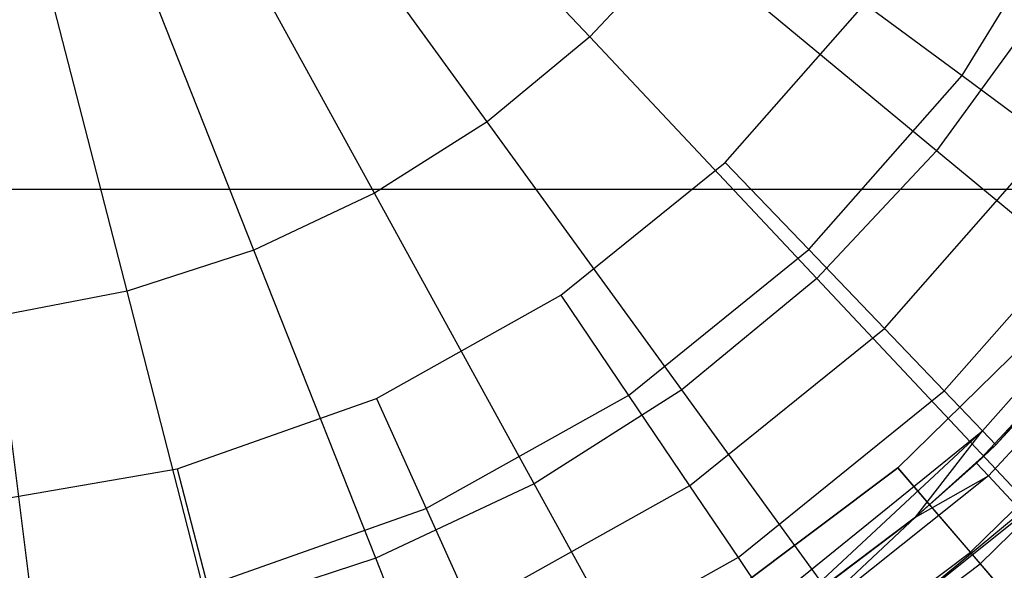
# Model space of a CAD drawing. Extents: x 0.2 to 26, y -12.8 to 12.8.
# Tile 45 of 97: x 13.247 to 14.255, y -1.338 to -0.775. Entities that reach past the tile are written whole.
import ezdxf

# ---------------------------------------------------------------- set-up
doc = ezdxf.new("R2010")
doc.units = 0
doc.header["$LTSCALE"] = 2.54
doc.layers.get('0').update_dxf_attribs({"color": 13, "linetype": 'CONTINUOUS'})

# ---------------------------------------------------------------- blocks, each defined once
blk = doc.blocks.new('PUKET-M-11161_B_STL')
at = {"color": 0}
for p, q in [((13.8306, -0.792, 18.8091), (13.588, -0.5336, 18.71)), ((13.8306, -0.792, 18.8091), (13.588, -0.5336, 18.71)), ((13.7255, -0.8789, 18.8091), (13.5172, -0.5922, 18.71)), ((13.7255, -0.8789, 18.8091), (13.5172, -0.5922, 18.71)), ((14.2114, -0.8317, 26.6104), (14.3357, -0.6297, 26.6104)), ((14.2114, -0.8317, 26.6104), (14.3357, -0.6297, 26.6104)), ((13.6103, -0.9521, 18.8091), (13.4395, -0.6415, 18.71)), ((13.6103, -0.9521, 18.8091), (13.4395, -0.6415, 18.71)), ((13.4868, -1.0101, 18.8091), (13.3564, -0.6806, 18.71)), ((13.4868, -1.0101, 18.8091), (13.3564, -0.6806, 18.71)), ((13.924, -0.6925, 18.8091), (13.8306, -0.792, 18.8091)), ((13.924, -0.6925, 18.8091), (13.8306, -0.792, 18.8091)), ((14.1852, -0.9086, 18.9523), (13.924, -0.6925, 18.8091)), ((14.1852, -0.9086, 18.9523), (13.924, -0.6925, 18.8091)), ((13.3571, -1.0523, 18.8091), (13.2689, -0.709, 18.71)), ((13.3571, -1.0523, 18.8091), (13.2689, -0.709, 18.71)), ((13.9691, -0.9205, 26.63), (14.112, -0.7582, 26.63)), ((13.9691, -0.9205, 26.63), (14.112, -0.7582, 26.63)), ((14.112, -0.7582, 26.63), (14.2114, -0.8317, 26.6104)), ((14.112, -0.7582, 26.63), (14.2114, -0.8317, 26.6104)), ((14.2904, -0.7638, 18.9523), (14.1852, -0.9086, 18.9523)), ((14.2904, -0.7638, 18.9523), (14.1852, -0.9086, 18.9523)), ((13.8306, -0.792, 18.8091), (13.7255, -0.8789, 18.8091)), ((13.8306, -0.792, 18.8091), (13.7255, -0.8789, 18.8091)), ((14.0627, -1.0391, 18.9523), (13.8306, -0.792, 18.8091)), ((14.0627, -1.0391, 18.9523), (13.8306, -0.792, 18.8091)), ((14.0546, -1.0097, 26.6104), (14.2114, -0.8317, 26.6104)), ((14.0546, -1.0097, 26.6104), (14.2114, -0.8317, 26.6104)), ((14.2114, -0.8317, 26.6104), (14.301, -0.898, 26.5536)), ((14.2114, -0.8317, 26.6104), (14.301, -0.898, 26.5536)), ((13.7255, -0.8789, 18.8091), (13.6103, -0.9521, 18.8091)), ((13.7255, -0.8789, 18.8091), (13.6103, -0.9521, 18.8091)), ((13.9247, -1.1532, 18.9523), (13.7255, -0.8789, 18.8091)), ((13.9247, -1.1532, 18.9523), (13.7255, -0.8789, 18.8091)), ((14.1318, -1.0902, 26.5536), (14.301, -0.898, 26.5536)), ((14.1318, -1.0902, 26.5536), (14.301, -0.898, 26.5536)), ((14.1852, -0.9086, 18.9523), (14.0627, -1.0391, 18.9523)), ((14.1852, -0.9086, 18.9523), (14.0627, -1.0391, 18.9523)), ((14.4303, -1.1113, 19.1374), (14.1852, -0.9086, 18.9523)), ((14.4303, -1.1113, 19.1374), (14.1852, -0.9086, 18.9523)), ((13.8009, -1.0563, 26.63), (13.9691, -0.9205, 26.63)), ((13.8009, -1.0563, 26.63), (13.9691, -0.9205, 26.63)), ((14.0546, -1.0097, 26.6104), (13.9691, -0.9205, 26.63)), ((14.0546, -1.0097, 26.6104), (13.9691, -0.9205, 26.63)), ((6.9598, -0.9477, 44.1364), (19.214, -0.9477, 44.1364)), ((6.9598, -0.9477, 43.4364), (19.214, -0.9477, 43.4364)), ((6.9598, -0.9477, 44.1364), (19.214, -0.9477, 44.1364)), ((6.9598, -0.9477, 43.4364), (19.214, -0.9477, 43.4364)), ((13.6103, -0.9521, 18.8091), (13.4868, -1.0101, 18.8091)), ((13.6103, -0.9521, 18.8091), (13.4868, -1.0101, 18.8091)), ((13.7736, -1.2491, 18.9523), (13.6103, -0.9521, 18.8091)), ((13.7736, -1.2491, 18.9523), (13.6103, -0.9521, 18.8091)), ((14.193, -1.1541, 26.4651), (14.3722, -0.9506, 26.4651)), ((14.193, -1.1541, 26.4651), (14.3722, -0.9506, 26.4651)), ((14.2323, -1.1951, 26.3536), (14.4178, -0.9844, 26.3536)), ((14.2323, -1.1951, 26.3536), (14.4178, -0.9844, 26.3536)), ((14.4336, -0.996, 26.23), (14.2459, -1.2093, 26.23)), ((14.4336, -0.996, 26.23), (14.2459, -1.2093, 26.23)), ((13.4868, -1.0101, 18.8091), (13.3571, -1.0523, 18.8091)), ((13.4868, -1.0101, 18.8091), (13.3571, -1.0523, 18.8091)), ((13.6116, -1.3253, 18.9523), (13.4868, -1.0101, 18.8091)), ((13.6116, -1.3253, 18.9523), (13.4868, -1.0101, 18.8091)), ((13.8701, -1.1588, 26.6104), (14.0546, -1.0097, 26.6104)), ((13.8701, -1.1588, 26.6104), (14.0546, -1.0097, 26.6104)), ((14.1318, -1.0902, 26.5536), (14.0546, -1.0097, 26.6104)), ((14.1318, -1.0902, 26.5536), (14.0546, -1.0097, 26.6104)), ((14.0627, -1.0391, 18.9523), (13.9247, -1.1532, 18.9523)), ((14.0627, -1.0391, 18.9523), (13.9247, -1.1532, 18.9523)), ((14.2804, -1.271, 19.1374), (14.0627, -1.0391, 18.9523)), ((14.2804, -1.271, 19.1374), (14.0627, -1.0391, 18.9523)), ((14.3965, -1.0443, 25.4174), (14.2262, -1.2279, 25.4174)), ((14.3965, -1.0443, 25.4174), (14.2262, -1.2279, 25.4174)), ((14.2459, -1.2093, 26.23), (14.3965, -1.0443, 25.4174)), ((14.2459, -1.2093, 26.23), (14.3965, -1.0443, 25.4174)), ((13.3571, -1.0523, 18.8091), (13.2231, -1.0779, 18.8091)), ((13.3571, -1.0523, 18.8091), (13.2231, -1.0779, 18.8091)), ((13.4414, -1.3806, 18.9523), (13.3571, -1.0523, 18.8091)), ((13.4414, -1.3806, 18.9523), (13.3571, -1.0523, 18.8091)), ((13.6121, -1.1618, 26.63), (13.8009, -1.0563, 26.63)), ((13.6121, -1.1618, 26.63), (13.8009, -1.0563, 26.63)), ((13.8009, -1.0563, 26.63), (13.8701, -1.1588, 26.6104)), ((13.8009, -1.0563, 26.63), (13.8701, -1.1588, 26.6104)), ((14.4104, -1.0555, 25.1443), (14.2383, -1.2409, 25.1443)), ((14.4104, -1.0555, 25.1443), (14.2383, -1.2409, 25.1443)), ((13.2655, -1.4142, 18.9523), (13.2231, -1.0779, 18.8091)), ((13.2655, -1.4142, 18.9523), (13.2231, -1.0779, 18.8091)), ((14.1456, -1.2328, 32.4948), (14.2975, -1.084, 32.4948)), ((14.1456, -1.2328, 32.4948), (14.2975, -1.084, 32.4948)), ((14.2975, -1.084, 32.4348), (14.1456, -1.2328, 32.4348)), ((14.2975, -1.084, 32.4348), (14.1456, -1.2328, 32.4348)), ((13.9325, -1.2511, 26.5536), (14.1318, -1.0902, 26.5536)), ((13.9325, -1.2511, 26.5536), (14.1318, -1.0902, 26.5536)), ((14.193, -1.1541, 26.4651), (14.1318, -1.0902, 26.5536)), ((14.193, -1.1541, 26.4651), (14.1318, -1.0902, 26.5536)), ((13.9247, -1.1532, 18.9523), (13.7736, -1.2491, 18.9523)), ((13.9247, -1.1532, 18.9523), (13.7736, -1.2491, 18.9523)), ((14.1117, -1.4105, 19.1374), (13.9247, -1.1532, 18.9523)), ((14.1117, -1.4105, 19.1374), (13.9247, -1.1532, 18.9523)), ((13.9821, -1.3245, 26.4651), (14.193, -1.1541, 26.4651)), ((13.9821, -1.3245, 26.4651), (14.193, -1.1541, 26.4651)), ((14.2323, -1.1951, 26.3536), (14.193, -1.1541, 26.4651)), ((14.2323, -1.1951, 26.3536), (14.193, -1.1541, 26.4651)), ((13.4082, -1.2339, 26.63), (13.6121, -1.1618, 26.63)), ((13.4082, -1.2339, 26.63), (13.6121, -1.1618, 26.63)), ((13.6121, -1.1618, 26.63), (13.663, -1.2745, 26.6104)), ((13.6121, -1.1618, 26.63), (13.663, -1.2745, 26.6104)), ((13.8701, -1.1588, 26.6104), (13.663, -1.2745, 26.6104)), ((13.8701, -1.1588, 26.6104), (13.663, -1.2745, 26.6104)), ((13.8701, -1.1588, 26.6104), (13.9325, -1.2511, 26.5536)), ((13.8701, -1.1588, 26.6104), (13.9325, -1.2511, 26.5536)), ((14.2198, -1.3191, 32.4198), (14.3823, -1.16, 32.4198)), ((14.2198, -1.3191, 32.4198), (14.3823, -1.16, 32.4198)), ((14.3939, -1.1703, 32.4778), (14.2299, -1.3309, 32.4778)), ((14.3939, -1.1703, 32.4778), (14.2299, -1.3309, 32.4778)), ((14.0139, -1.3715, 26.3536), (14.2323, -1.1951, 26.3536)), ((14.0139, -1.3715, 26.3536), (14.2323, -1.1951, 26.3536)), ((14.0248, -1.3878, 26.23), (14.2323, -1.1951, 26.3536)), ((14.0248, -1.3878, 26.23), (14.2323, -1.1951, 26.3536)), ((14.1636, -1.2831, 26.23), (14.2323, -1.1951, 26.3536)), ((14.1636, -1.2831, 26.23), (14.2323, -1.1951, 26.3536)), ((14.2323, -1.1951, 26.3536), (14.2459, -1.2093, 26.23)), ((14.2323, -1.1951, 26.3536), (14.2459, -1.2093, 26.23)), ((14.1636, -1.2831, 25.4174), (14.2459, -1.2093, 26.23)), ((14.2459, -1.2093, 26.23), (14.1636, -1.2831, 26.23)), ((14.1636, -1.2831, 25.4174), (14.2459, -1.2093, 26.23)), ((14.2459, -1.2093, 26.23), (14.1636, -1.2831, 26.23)), ((14.2262, -1.2279, 25.4174), (14.2459, -1.2093, 26.23)), ((14.2262, -1.2279, 25.4174), (14.2459, -1.2093, 26.23)), ((14.2262, -1.2279, 25.4174), (14.1636, -1.2831, 25.4174)), ((14.2262, -1.2279, 25.4174), (14.1636, -1.2831, 25.4174)), ((14.2383, -1.2409, 25.1443), (14.2262, -1.2279, 25.4174)), ((14.2383, -1.2409, 25.1443), (14.2262, -1.2279, 25.4174)), ((13.195, -1.2704, 26.63), (13.4082, -1.2339, 26.63)), ((13.195, -1.2704, 26.63), (13.4082, -1.2339, 26.63)), ((13.4082, -1.2339, 26.63), (13.4393, -1.3535, 26.6104)), ((13.4082, -1.2339, 26.63), (13.4393, -1.3535, 26.6104)), ((13.9757, -1.3604, 32.4948), (14.1456, -1.2328, 32.4948)), ((13.9757, -1.3604, 32.4948), (14.1456, -1.2328, 32.4948)), ((14.1456, -1.2328, 32.4348), (13.9757, -1.3604, 32.4348)), ((14.1456, -1.2328, 32.4348), (13.9757, -1.3604, 32.4348)), ((14.1456, -1.2328, 32.4948), (14.2299, -1.3309, 32.4778)), ((14.1456, -1.2328, 32.4948), (14.2299, -1.3309, 32.4778)), ((14.2198, -1.3191, 32.4198), (14.1456, -1.2328, 32.4348)), ((14.2198, -1.3191, 32.4198), (14.1456, -1.2328, 32.4348)), ((14.2383, -1.2409, 25.1443), (14.0405, -1.3987, 25.1443)), ((14.2383, -1.2409, 25.1443), (14.0405, -1.3987, 25.1443)), ((14.1636, -1.2831, 25.4174), (14.2383, -1.2409, 25.1443)), ((14.1636, -1.2831, 25.4174), (14.2383, -1.2409, 25.1443)), ((14.2745, -1.2799, 24.8758), (14.2383, -1.2409, 25.1443)), ((14.2745, -1.2799, 24.8758), (14.2383, -1.2409, 25.1443)), ((13.7736, -1.2491, 18.9523), (13.6116, -1.3253, 18.9523)), ((13.7736, -1.2491, 18.9523), (13.6116, -1.3253, 18.9523)), ((13.9325, -1.2511, 26.5536), (13.7089, -1.3761, 26.5536)), ((13.9325, -1.2511, 26.5536), (13.7089, -1.3761, 26.5536)), ((13.9268, -1.5278, 19.1374), (13.7736, -1.2491, 18.9523)), ((13.9268, -1.5278, 19.1374), (13.7736, -1.2491, 18.9523)), ((13.9325, -1.2511, 26.5536), (13.9821, -1.3245, 26.4651)), ((13.9325, -1.2511, 26.5536), (13.9821, -1.3245, 26.4651)), ((13.4393, -1.3535, 26.6104), (13.663, -1.2745, 26.6104)), ((13.4393, -1.3535, 26.6104), (13.663, -1.2745, 26.6104)), ((13.663, -1.2745, 26.6104), (13.7089, -1.3761, 26.5536)), ((13.663, -1.2745, 26.6104), (13.7089, -1.3761, 26.5536)), ((14.2804, -1.271, 19.1374), (14.1117, -1.4105, 19.1374)), ((14.2804, -1.271, 19.1374), (14.1117, -1.4105, 19.1374)), ((14.1636, -1.2831, 26.23), (14.0248, -1.3878, 26.23)), ((14.1636, -1.2831, 26.23), (14.0248, -1.3878, 26.23)), ((14.1636, -1.2831, 25.4174), (14.0304, -1.3839, 25.4174)), ((14.0304, -1.3839, 25.4174), (14.1636, -1.2831, 26.23)), ((14.0304, -1.3839, 25.4174), (14.1636, -1.2831, 26.23)), ((14.1636, -1.2831, 25.4174), (14.0304, -1.3839, 25.4174)), ((14.1636, -1.2831, 25.4174), (14.0405, -1.3987, 25.1443)), ((14.1636, -1.2831, 25.4174), (14.0405, -1.3987, 25.1443)), ((14.2745, -1.2799, 24.8758), (14.0705, -1.4427, 24.8758)), ((14.2745, -1.2799, 24.8758), (14.0705, -1.4427, 24.8758)), ((14.1636, -1.2831, 25.4174), (14.1636, -1.2831, 26.23)), ((14.1636, -1.2831, 25.4174), (14.1636, -1.2831, 26.23)), ((14.038, -1.4557, 32.4198), (14.2198, -1.3191, 32.4198)), ((14.038, -1.4557, 32.4198), (14.2198, -1.3191, 32.4198)), ((14.289, -1.3996, 32.3759), (14.2198, -1.3191, 32.4198)), ((14.289, -1.3996, 32.3759), (14.2198, -1.3191, 32.4198)), ((13.6116, -1.3253, 18.9523), (13.4414, -1.3806, 18.9523)), ((13.6116, -1.3253, 18.9523), (13.4414, -1.3806, 18.9523)), ((13.7287, -1.6211, 19.1374), (13.6116, -1.3253, 18.9523)), ((13.7287, -1.6211, 19.1374), (13.6116, -1.3253, 18.9523)), ((13.9821, -1.3245, 26.4651), (13.7454, -1.4567, 26.4651)), ((13.9821, -1.3245, 26.4651), (13.7454, -1.4567, 26.4651)), ((13.9821, -1.3245, 26.4651), (14.0139, -1.3715, 26.3536)), ((13.9821, -1.3245, 26.4651), (14.0139, -1.3715, 26.3536)), ((14.0465, -1.4687, 32.4778), (14.2299, -1.3309, 32.4778)), ((14.0465, -1.4687, 32.4778), (14.2299, -1.3309, 32.4778)), ((14.2299, -1.3309, 32.4778), (14.3085, -1.4224, 32.4278)), ((14.2299, -1.3309, 32.4778), (14.3085, -1.4224, 32.4278))]:
    blk.add_line(p, q, dxfattribs=at)

msp = doc.modelspace()

# ---------------------------------------------------------------- block references
at = {"color": 0}
msp.add_blockref('PUKET-M-11161_B_STL', (0, 0), dxfattribs=at)

doc.saveas('drawing.dxf')
